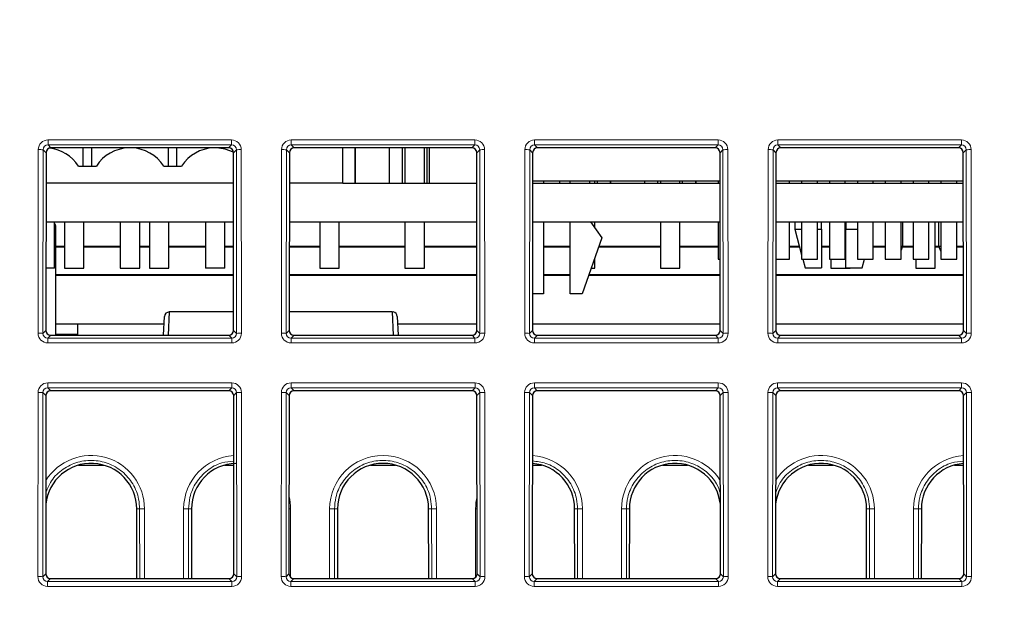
# Paper-space layout 'Blatt3' of a CAD drawing. Header units: millimetres. Extents: x 5 to 418, y 2 to 292.
# Tile 21 of 43: x 183 to 210, y 210 to 226. Entities that reach past the tile are written whole.
import ezdxf

# ---------------------------------------------------------------- set-up
doc = ezdxf.new("R2010")
doc.units = ezdxf.units.MM
doc.layers.add('SLD-0', color=7, linetype='Continuous')
doc.styles.add('SLDTEXTSTYLE1', font='TXT', dxfattribs={"width": 0.605})
doc.dimstyles.new('SLDDIMSTYLE6', dxfattribs={"dimtxt": 3.5, "dimasz": 3.302, "dimexe": 0, "dimexo": 0.0625, "dimgap": 0.875, "dimtad": 1, "dimlfac": 1.5, "dimrnd": 1e-09, "dimzin": 12, "dimdsep": 46, "dimtxsty": 'SLDTEXTSTYLE1', "dimsah": 1, "dimcen": 0.09, "dimadec": 0, "dimazin": 3, "dimtfac": 1, "dimtofl": 0, "dimtmove": 0, "dimatfit": 3, "dimfxl": 1, "dimfrac": 2, "dimtolj": 1, "dimtzin": 12, "dimarcsym": 0})

# ---------------------------------------------------------------- blocks, each defined once
blk = doc.blocks.new('_D_13')
at = {"layer": 'SLD-0', "color": 7}
for p, q in [((137.961, 136.665), (137.961, 269.457)), ((327.961, 136.665), (327.961, 269.457)), ((137.961, 268.457), (327.961, 268.457))]:
    blk.add_line(p, q, dxfattribs=at)
for points in [[(137.961, 268.457), (141.263, 267.949), (141.263, 268.965)], [(327.961, 268.457), (324.659, 268.965), (324.659, 267.949)]]:
    blk.add_solid(points, dxfattribs=at)
at = {"layer": 'SLD-0', "color": 7, "insert": (228.95, 272.969), "char_height": 3.5, "attachment_point": 1, "style": 'SLDTEXTSTYLE1'}
blk.add_mtext('285', dxfattribs=at)
blk = doc.blocks.new('_D_19')
at = {"layer": 'SLD-0', "color": 7}
for p, q in [((192.616, 253.931), (109.718, 253.931)), ((110.718, 133.998), (110.718, 253.931)), ((138.335, 133.998), (109.718, 133.998))]:
    blk.add_line(p, q, dxfattribs=at)
for points in [[(110.718, 253.931), (110.21, 250.629), (111.226, 250.629)], [(110.718, 133.998), (111.226, 137.3), (110.21, 137.3)]]:
    blk.add_solid(points, dxfattribs=at)
at = {"layer": 'SLD-0', "color": 7, "insert": (106.206, 187.949), "char_height": 3.5, "attachment_point": 1, "rotation": 90, "style": 'SLDTEXTSTYLE1'}
blk.add_mtext('179,9', dxfattribs=at)

psp = doc.layouts.new('Blatt3')

# ---------------------------------------------------------------- linework, layer by layer
at = {"color": 7, "linetype": 'Continuous', "lineweight": 18}
for p, q in [((183.7796, 222.7798), (188.8083, 222.7798)), ((183.7796, 222.7798), (183.7796, 222.6443)), ((188.8083, 222.6443), (183.7796, 222.6443)), ((183.7796, 222.6443), (183.8601, 222.5638)), ((188.7277, 222.5638), (188.8083, 222.6443)), ((188.8083, 222.7798), (188.8083, 222.6443)), ((190.4462, 222.7798), (195.4749, 222.7798)), ((190.4462, 222.7798), (190.4462, 222.6443)), ((195.4749, 222.6443), (190.4462, 222.6443)), ((190.4462, 222.6443), (190.5267, 222.5638)), ((195.3944, 222.5638), (195.4749, 222.6443)), ((195.4749, 222.7798), (195.4749, 222.6443)), ((197.1129, 222.7798), (202.1416, 222.7798)), ((197.1129, 222.7798), (197.1129, 222.6443)), ((202.1416, 222.6443), (197.1129, 222.6443)), ((197.1129, 222.6443), (197.1934, 222.5638)), ((202.0611, 222.5638), (202.1416, 222.6443)), ((202.1416, 222.7798), (202.1416, 222.6443)), ((203.7796, 222.7798), (208.8083, 222.7798)), ((203.7796, 222.7798), (203.7796, 222.6443)), ((208.8083, 222.6443), (203.7796, 222.6443)), ((203.7796, 222.6443), (203.8601, 222.5638)), ((208.7277, 222.5638), (208.8083, 222.6443)), ((208.8083, 222.7798), (208.8083, 222.6443)), ((183.5083, 217.4799), (183.513, 222.5138)), ((183.6462, 222.5114), (183.6415, 217.4775)), ((183.7268, 222.4308), (183.6462, 222.5114)), ((188.9417, 222.5114), (188.861, 222.4308)), ((188.9463, 217.4775), (188.9417, 222.5114)), ((189.0748, 222.5138), (189.0795, 217.4799)), ((190.175, 217.4799), (190.1797, 222.5138)), ((190.3128, 222.5114), (190.3081, 217.4775)), ((190.3935, 222.4308), (190.3128, 222.5114)), ((195.6083, 222.5114), (195.5277, 222.4308)), ((195.613, 217.4775), (195.6083, 222.5114)), ((195.7415, 222.5138), (195.7462, 217.4799)), ((196.8416, 217.4799), (196.8463, 222.5138)), ((196.9795, 222.5114), (196.9748, 217.4775)), ((197.0601, 222.4308), (196.9795, 222.5114)), ((202.275, 222.5114), (202.1943, 222.4308)), ((202.2797, 217.4775), (202.275, 222.5114)), ((202.4081, 222.5138), (202.4128, 217.4799)), ((203.5083, 217.4799), (203.513, 222.5138)), ((203.6462, 222.5114), (203.6415, 217.4775)), ((203.7268, 222.4308), (203.6462, 222.5114)), ((208.9417, 222.5114), (208.861, 222.4308)), ((208.9463, 217.4775), (208.9417, 222.5114)), ((209.0748, 222.5138), (209.0795, 217.4799)), ((183.9606, 220.3979), (183.9972, 220.3979)), ((183.6415, 217.4775), (183.7223, 217.5583)), ((188.8655, 217.5583), (188.9463, 217.4775)), ((190.3081, 217.4775), (190.3889, 217.5583)), ((195.5322, 217.5583), (195.613, 217.4775)), ((196.9748, 217.4775), (197.0556, 217.5583)), ((202.1989, 217.5583), (202.2797, 217.4775)), ((203.6415, 217.4775), (203.7223, 217.5583)), ((208.8655, 217.5583), (208.9463, 217.4775)), ((183.8553, 217.425), (183.7744, 217.3441)), ((183.7744, 217.3441), (183.7744, 217.2133)), ((183.7744, 217.3441), (188.8134, 217.3441)), ((188.8134, 217.2133), (183.7744, 217.2133)), ((183.9972, 217.4529), (184.5944, 217.4529)), ((188.8134, 217.3441), (188.7325, 217.425)), ((188.8134, 217.3441), (188.8134, 217.2133)), ((190.522, 217.425), (190.441, 217.3441)), ((190.441, 217.3441), (190.441, 217.2133)), ((190.441, 217.3441), (195.4801, 217.3441)), ((195.4801, 217.2133), (190.441, 217.2133)), ((195.4801, 217.3441), (195.3992, 217.425)), ((195.4801, 217.3441), (195.4801, 217.2133)), ((197.1886, 217.425), (197.1077, 217.3441)), ((197.1077, 217.3441), (197.1077, 217.2133)), ((197.1077, 217.3441), (202.1468, 217.3441)), ((202.1468, 217.2133), (197.1077, 217.2133)), ((202.1468, 217.3441), (202.0659, 217.425)), ((202.1468, 217.3441), (202.1468, 217.2133)), ((203.8553, 217.425), (203.7744, 217.3441)), ((203.7744, 217.3441), (203.7744, 217.2133)), ((203.7744, 217.3441), (208.8134, 217.3441)), ((208.8134, 217.2133), (203.7744, 217.2133)), ((208.8134, 217.3441), (208.7325, 217.425)), ((208.8134, 217.3441), (208.8134, 217.2133)), ((183.7733, 216.1204), (188.8145, 216.1204)), ((183.7733, 215.9849), (183.7733, 216.1204)), ((188.8145, 215.9849), (188.8145, 216.1204)), ((190.44, 216.1204), (195.4811, 216.1204)), ((190.44, 215.9849), (190.44, 216.1204)), ((195.4811, 215.9849), (195.4811, 216.1204)), ((197.1067, 216.1204), (202.1478, 216.1204)), ((197.1067, 215.9849), (197.1067, 216.1204)), ((202.1478, 215.9849), (202.1478, 216.1204)), ((203.7733, 216.1204), (208.8145, 216.1204)), ((203.7733, 215.9849), (203.7733, 216.1204)), ((208.8145, 215.9849), (208.8145, 216.1204)), ((183.5021, 210.8081), (183.5068, 215.8544)), ((183.6399, 215.852), (183.6352, 210.8057)), ((183.7206, 215.7714), (183.6399, 215.852)), ((188.8145, 215.9849), (183.7733, 215.9849)), ((183.7733, 215.9849), (183.8539, 215.9044)), ((188.7339, 215.9044), (188.8145, 215.9849)), ((188.9479, 215.852), (188.8672, 215.7714)), ((188.9526, 210.8057), (188.9479, 215.852)), ((189.081, 215.8544), (189.0857, 210.8081)), ((190.1688, 210.8081), (190.1735, 215.8544)), ((190.3066, 215.852), (190.3019, 210.8057)), ((190.3873, 215.7714), (190.3066, 215.852)), ((195.4811, 215.9849), (190.44, 215.9849)), ((190.44, 215.9849), (190.5205, 215.9044)), ((195.4006, 215.9044), (195.4811, 215.9849)), ((195.6145, 215.852), (195.5339, 215.7714)), ((195.6192, 210.8057), (195.6145, 215.852)), ((195.7477, 215.8544), (195.7524, 210.8081)), ((196.8354, 210.8081), (196.8401, 215.8544)), ((196.9733, 215.852), (196.9686, 210.8057)), ((197.0539, 215.7714), (196.9733, 215.852)), ((202.1478, 215.9849), (197.1067, 215.9849)), ((197.1067, 215.9849), (197.1872, 215.9044)), ((202.0673, 215.9044), (202.1478, 215.9849)), ((202.2812, 215.852), (202.2006, 215.7714)), ((202.2859, 210.8057), (202.2812, 215.852)), ((202.4143, 215.8544), (202.4191, 210.8081)), ((203.5021, 210.8081), (203.5068, 215.8544)), ((203.6399, 215.852), (203.6352, 210.8057)), ((203.7206, 215.7714), (203.6399, 215.852)), ((208.8145, 215.9849), (203.7733, 215.9849)), ((203.7733, 215.9849), (203.8539, 215.9044)), ((208.7339, 215.9044), (208.8145, 215.9849)), ((208.9479, 215.852), (208.8672, 215.7714)), ((208.9526, 210.8057), (208.9479, 215.852)), ((209.081, 215.8544), (209.0857, 210.8081)), ((186.2103, 212.6645), (186.2911, 212.6645)), ((186.2928, 210.7532), (186.2911, 212.6645)), ((186.4242, 212.6669), (186.426, 210.7532)), ((187.4952, 210.7532), (187.4969, 212.6669)), ((187.6301, 212.6645), (187.6283, 210.7532)), ((187.7108, 212.6645), (187.6301, 212.6645)), ((190.4242, 212.6669), (190.4259, 210.7881)), ((191.4952, 210.7532), (191.4969, 212.6669)), ((191.6301, 212.6645), (191.6283, 210.7532)), ((191.7108, 212.6645), (191.6301, 212.6645)), ((194.2103, 212.6645), (194.2911, 212.6645)), ((194.2928, 210.7532), (194.2911, 212.6645)), ((194.4242, 212.6669), (194.426, 210.7532)), ((195.4952, 210.7881), (195.4969, 212.6669)), ((198.2103, 212.6645), (198.2911, 212.6645)), ((198.2928, 210.7532), (198.2911, 212.6645)), ((198.4242, 212.6669), (198.426, 210.7532)), ((199.4952, 210.7532), (199.4969, 212.6669)), ((199.6301, 212.6645), (199.6283, 210.7532)), ((199.7108, 212.6645), (199.6301, 212.6645)), ((206.2103, 212.6645), (206.2911, 212.6645)), ((206.2928, 210.7532), (206.2911, 212.6645)), ((206.4242, 212.6669), (206.426, 210.7532)), ((207.4952, 210.7532), (207.4969, 212.6669)), ((207.6301, 212.6645), (207.6283, 210.7532)), ((207.7108, 212.6645), (207.6301, 212.6645)), ((183.6352, 210.8057), (183.716, 210.8865)), ((183.8491, 210.7532), (183.7681, 210.6723)), ((188.8197, 210.6723), (188.7387, 210.7532)), ((188.8718, 210.8865), (188.9526, 210.8057)), ((190.3019, 210.8057), (190.3827, 210.8865)), ((190.5157, 210.7532), (190.4348, 210.6723)), ((195.4863, 210.6723), (195.4054, 210.7532)), ((195.5384, 210.8865), (195.6192, 210.8057)), ((196.9686, 210.8057), (197.0494, 210.8865)), ((197.1824, 210.7532), (197.1015, 210.6723)), ((202.153, 210.6723), (202.0721, 210.7532)), ((202.2051, 210.8865), (202.2859, 210.8057)), ((203.6352, 210.8057), (203.716, 210.8865)), ((203.8491, 210.7532), (203.7681, 210.6723)), ((208.8197, 210.6723), (208.7387, 210.7532)), ((208.8718, 210.8865), (208.9526, 210.8057)), ((183.7681, 210.5415), (183.7681, 210.6723)), ((183.7681, 210.6723), (188.8197, 210.6723)), ((188.8197, 210.5415), (183.7681, 210.5415)), ((188.8197, 210.5415), (188.8197, 210.6723)), ((190.4348, 210.5415), (190.4348, 210.6723)), ((190.4348, 210.6723), (195.4863, 210.6723)), ((195.4863, 210.5415), (190.4348, 210.5415)), ((195.4863, 210.5415), (195.4863, 210.6723)), ((197.1015, 210.5415), (197.1015, 210.6723)), ((197.1015, 210.6723), (202.153, 210.6723)), ((202.153, 210.5415), (197.1015, 210.5415)), ((202.153, 210.5415), (202.153, 210.6723)), ((203.7681, 210.5415), (203.7681, 210.6723)), ((203.7681, 210.6723), (208.8197, 210.6723)), ((208.8197, 210.5415), (203.7681, 210.5415)), ((208.8197, 210.5415), (208.8197, 210.6723))]:
    psp.add_line(p, q, dxfattribs=at)
at = {"color": 7, "linetype": 'Continuous', "lineweight": 25}
for p, q in [((183.7268, 222.4308), (183.7223, 217.5583)), ((188.7277, 222.5638), (183.8601, 222.5638)), ((184.7439, 222.0645), (184.7439, 222.5638)), ((184.9772, 222.0645), (184.9772, 222.5638)), ((187.0772, 222.0645), (187.0772, 222.5638)), ((187.3106, 222.0645), (187.3106, 222.5638)), ((188.8655, 217.5583), (188.861, 222.4308)), ((190.3935, 222.4308), (190.3889, 217.5583)), ((195.3944, 222.5638), (190.5267, 222.5638)), ((191.8606, 221.5979), (191.8606, 222.5638)), ((192.1939, 222.5638), (192.1939, 221.5979)), ((192.1939, 221.5979), (192.1939, 222.5638)), ((193.1272, 222.5638), (193.1272, 221.5979)), ((193.4939, 221.5979), (193.4939, 222.5638)), ((193.5606, 222.5638), (193.5606, 221.5979)), ((194.0939, 221.5979), (194.0939, 222.5638)), ((194.1606, 222.5638), (194.1606, 221.5979)), ((194.2272, 222.5638), (194.2272, 221.5979)), ((195.5322, 217.5583), (195.5277, 222.4308)), ((197.0601, 222.4308), (197.0556, 217.5583)), ((202.0611, 222.5638), (197.1934, 222.5638)), ((202.1989, 217.5583), (202.1943, 222.4308)), ((203.7268, 222.4308), (203.7223, 217.5583)), ((208.7277, 222.5638), (203.8601, 222.5638)), ((208.8655, 217.5583), (208.861, 222.4308)), ((184.6159, 222.0645), (185.1053, 222.0645)), ((186.9492, 222.0645), (187.4386, 222.0645)), ((188.8618, 221.5979), (183.726, 221.5979)), ((191.8606, 221.5979), (190.3927, 221.5979)), ((191.8606, 221.5979), (195.5284, 221.5979)), ((202.1951, 221.6455), (197.0594, 221.6455)), ((197.0594, 221.5979), (202.1951, 221.5979)), ((197.3541, 221.6455), (197.3541, 221.5979)), ((197.7939, 221.6455), (197.7939, 221.5979)), ((198.0874, 221.5979), (198.0874, 221.6455)), ((198.6208, 221.6455), (198.6208, 221.5979)), ((198.7606, 221.5979), (198.7606, 221.6455)), ((198.8272, 221.6455), (198.8272, 221.5979)), ((199.1939, 221.6455), (199.1939, 221.5979)), ((199.1939, 221.5979), (199.1939, 221.6455)), ((200.1272, 221.6455), (200.1272, 221.5979)), ((200.4939, 221.5979), (200.4939, 221.6455)), ((200.5606, 221.6455), (200.5606, 221.5979)), ((201.0939, 221.5979), (201.0939, 221.6455)), ((201.1606, 221.6455), (201.1606, 221.5979)), ((201.5272, 221.6455), (201.5272, 221.5979)), ((201.5272, 221.5979), (201.5272, 221.6455)), ((202.1408, 221.6455), (202.1408, 221.5979)), ((203.726, 221.5979), (208.8618, 221.5979)), ((208.8617, 221.6455), (203.7261, 221.6455)), ((204.1008, 221.5979), (204.1008, 221.6455)), ((204.4308, 221.6455), (204.4308, 221.5979)), ((204.8641, 221.5979), (204.8641, 221.6455)), ((205.1941, 221.6455), (205.1941, 221.5979)), ((205.6274, 221.5979), (205.6274, 221.6455)), ((205.9574, 221.6455), (205.9574, 221.5979)), ((206.3908, 221.5979), (206.3908, 221.6455)), ((206.7208, 221.6455), (206.7208, 221.5979)), ((207.1541, 221.5979), (207.1541, 221.6455)), ((207.4841, 221.6455), (207.4841, 221.5979)), ((207.9174, 221.5979), (207.9174, 221.6455)), ((208.2474, 221.6455), (208.2474, 221.5979)), ((208.6808, 221.5979), (208.6808, 221.6455)), ((183.725, 220.5312), (188.8628, 220.5312)), ((183.9606, 219.2645), (183.9606, 220.5312)), ((184.2272, 220.5312), (184.2272, 219.2645)), ((184.7606, 219.2645), (184.7606, 220.5312)), ((185.7606, 220.5312), (185.7606, 219.2645)), ((186.2939, 219.2645), (186.2939, 220.5312)), ((186.5606, 220.5312), (186.5606, 219.2645)), ((187.0939, 219.2645), (187.0939, 220.5312)), ((188.0939, 220.5312), (188.0939, 219.2645)), ((188.6272, 219.2645), (188.6272, 220.5312)), ((190.3917, 220.5312), (195.5294, 220.5312)), ((191.2272, 220.5312), (191.2272, 219.2645)), ((191.7606, 219.2645), (191.7606, 220.5312)), ((193.5606, 220.5312), (193.5606, 219.2645)), ((194.0939, 219.2645), (194.0939, 220.5312)), ((197.0584, 220.5312), (202.1961, 220.5312)), ((197.3541, 220.5312), (197.3541, 218.5622)), ((198.0874, 218.5622), (198.0874, 220.5312)), ((198.6429, 220.5312), (198.9541, 220.0955)), ((198.7606, 220.3665), (198.7606, 220.5312)), ((200.5606, 220.5312), (200.5606, 219.2645)), ((201.0939, 219.2645), (201.0939, 220.5312)), ((202.1408, 220.5312), (202.1408, 219.5122)), ((203.725, 220.5312), (208.8628, 220.5312)), ((204.1008, 219.5122), (204.1008, 220.5312)), ((204.2408, 220.5312), (204.2408, 220.3312)), ((204.4308, 220.5312), (204.4308, 219.5122)), ((204.8641, 219.5122), (204.8641, 220.5312)), ((204.9742, 220.3312), (204.9742, 220.5312)), ((205.1941, 220.5312), (205.1941, 219.5122)), ((205.6274, 219.5122), (205.6274, 220.5312)), ((205.6408, 220.5312), (205.6408, 220.3312)), ((205.9574, 220.5312), (205.9574, 219.5122)), ((206.3908, 219.5122), (206.3908, 220.5312)), ((206.7208, 220.5312), (206.7208, 219.5122)), ((207.1541, 219.5122), (207.1541, 220.5312)), ((207.1939, 220.5312), (207.1939, 219.8645)), ((207.4841, 220.5312), (207.4841, 219.5122)), ((207.9174, 219.5122), (207.9174, 220.5312)), ((208.0939, 219.2645), (208.0939, 220.5312)), ((208.1939, 219.8645), (208.1939, 220.5312)), ((208.2474, 220.5312), (208.2474, 219.5122)), ((208.6808, 219.5122), (208.6808, 220.5312)), ((183.9972, 217.425), (183.9972, 220.3979)), ((204.2408, 220.3312), (204.4308, 219.6283)), ((204.2408, 220.3312), (204.4308, 220.3312)), ((204.8641, 220.3312), (204.9742, 220.3312)), ((204.9742, 220.3312), (204.9742, 219.2712)), ((205.6408, 220.3312), (205.9574, 220.3312)), ((205.6408, 219.2712), (205.6408, 220.3312)), ((198.9541, 220.0955), (198.4208, 218.5622)), ((183.9972, 219.8645), (184.2272, 219.8645)), ((183.9972, 219.8482), (184.2272, 219.8482)), ((184.7606, 219.8645), (185.7606, 219.8645)), ((184.7606, 219.8482), (185.7606, 219.8482)), ((186.2939, 219.8645), (186.5606, 219.8645)), ((186.2939, 219.8482), (186.5606, 219.8482)), ((187.0939, 219.8645), (188.0939, 219.8645)), ((187.0939, 219.8482), (188.0939, 219.8482)), ((188.6272, 219.8645), (188.8634, 219.8645)), ((188.6272, 219.8482), (188.8634, 219.8482)), ((190.3911, 219.8645), (191.2272, 219.8645)), ((190.3911, 219.8482), (191.2272, 219.8482)), ((191.7606, 219.8645), (193.5606, 219.8645)), ((191.7606, 219.8482), (193.5606, 219.8482)), ((194.0939, 219.8645), (195.5301, 219.8645)), ((194.0939, 219.8482), (195.5301, 219.8482)), ((197.3541, 219.8645), (198.0874, 219.8645)), ((197.3541, 219.8482), (198.0874, 219.8482)), ((198.8681, 219.8482), (200.5606, 219.8482)), ((198.8738, 219.8645), (200.5606, 219.8645)), ((201.0939, 219.8645), (202.1408, 219.8645)), ((201.0939, 219.8482), (202.1408, 219.8482)), ((204.1008, 219.8645), (204.3669, 219.8645)), ((204.1008, 219.8482), (204.3713, 219.8482)), ((204.9742, 219.8645), (205.1941, 219.8645)), ((204.9742, 219.8482), (205.1941, 219.8482)), ((205.6274, 219.8645), (205.6408, 219.8645)), ((205.6408, 219.7312), (205.6274, 219.7312)), ((206.3908, 219.8645), (206.7208, 219.8645)), ((206.3908, 219.8482), (206.7208, 219.8482)), ((207.1541, 219.8645), (207.1939, 219.8645)), ((207.1939, 219.8645), (207.1541, 219.7584)), ((207.1878, 219.8482), (207.4841, 219.8482)), ((207.1939, 219.8645), (207.4841, 219.8645)), ((208.0939, 219.8645), (208.1939, 219.8645)), ((208.0939, 219.8482), (208.2, 219.8482)), ((208.1939, 219.8645), (208.2474, 219.8645)), ((208.2439, 219.7312), (208.1939, 219.8645)), ((208.2474, 219.7312), (208.2439, 219.7312)), ((208.6808, 219.8645), (208.8634, 219.8645)), ((208.6808, 219.8482), (208.8634, 219.8482)), ((198.7606, 219.2645), (198.7606, 219.5391)), ((202.1408, 219.5122), (202.1971, 219.5122)), ((203.7241, 219.5122), (204.1008, 219.5122)), ((204.4308, 219.5122), (204.8641, 219.5122)), ((204.4621, 219.5122), (204.5272, 219.2712)), ((205.1941, 219.5122), (205.6274, 219.5122)), ((205.2272, 219.5122), (205.2272, 219.2645)), ((205.9574, 219.5122), (206.3908, 219.5122)), ((206.0878, 219.2712), (206.1529, 219.5122)), ((206.7208, 219.5122), (207.1541, 219.5122)), ((207.4841, 219.5122), (207.9174, 219.5122)), ((207.5606, 219.5122), (207.5606, 219.2645)), ((208.2474, 219.5122), (208.6808, 219.5122)), ((183.9606, 219.2645), (183.7239, 219.2645)), ((188.8641, 219.0808), (183.9972, 219.0808)), ((184.2272, 219.2645), (184.7606, 219.2645)), ((185.7606, 219.2645), (186.2939, 219.2645)), ((186.5606, 219.2645), (187.0939, 219.2645)), ((188.6272, 219.2645), (188.0939, 219.2645)), ((195.5308, 219.0808), (190.3903, 219.0808)), ((191.2272, 219.2645), (191.7606, 219.2645)), ((193.5606, 219.2645), (194.0939, 219.2645)), ((198.0874, 219.0808), (197.3541, 219.0808)), ((202.1975, 219.0808), (198.6012, 219.0808)), ((198.6651, 219.2645), (198.7606, 219.2645)), ((200.5606, 219.2645), (201.0939, 219.2645)), ((208.8641, 219.0808), (203.7237, 219.0808)), ((204.5272, 219.2712), (204.9742, 219.2712)), ((205.2272, 219.2645), (205.7606, 219.2645)), ((205.6408, 219.2712), (206.0878, 219.2712)), ((205.7606, 219.2645), (205.7606, 219.2712)), ((207.5606, 219.2645), (208.0939, 219.2645)), ((188.8641, 219.0645), (183.9972, 219.0645)), ((195.5308, 219.0645), (190.3903, 219.0645)), ((198.0874, 219.0645), (197.3541, 219.0645)), ((202.1975, 219.0645), (198.5955, 219.0645)), ((208.8641, 219.0645), (203.7237, 219.0645)), ((197.3541, 218.5622), (197.0565, 218.5622)), ((198.4208, 218.5622), (198.0874, 218.5622)), ((187.104, 218.0645), (187.0714, 217.425)), ((188.8651, 218.0645), (187.104, 218.0645)), ((193.2171, 218.0645), (190.3894, 218.0645)), ((193.2498, 217.425), (193.2171, 218.0645)), ((186.96, 217.7312), (183.9972, 217.7312)), ((184.5944, 217.425), (184.5944, 217.7312)), ((186.944, 217.425), (186.9709, 217.9382)), ((193.3503, 217.9382), (193.3772, 217.425)), ((195.5321, 217.7312), (193.3611, 217.7312)), ((202.1987, 217.7312), (197.0558, 217.7312)), ((208.8654, 217.7312), (203.7224, 217.7312)), ((183.8553, 217.425), (188.7325, 217.425)), ((190.522, 217.425), (195.3992, 217.425)), ((197.1886, 217.425), (202.0659, 217.425)), ((203.8553, 217.425), (208.7325, 217.425)), ((188.7339, 215.9044), (183.8539, 215.9044)), ((195.4006, 215.9044), (190.5205, 215.9044)), ((202.0673, 215.9044), (197.1872, 215.9044)), ((208.7339, 215.9044), (203.8539, 215.9044)), ((183.7206, 215.7714), (183.716, 210.8865)), ((188.8718, 210.8865), (188.8672, 215.7714)), ((190.3873, 215.7714), (190.3827, 210.8865)), ((195.5384, 210.8865), (195.5339, 215.7714)), ((197.0539, 215.7714), (197.0494, 210.8865)), ((202.2051, 210.8865), (202.2006, 215.7714)), ((203.7206, 215.7714), (203.716, 210.8865)), ((208.8718, 210.8865), (208.8672, 215.7714)), ((184.6154, 213.8645), (185.3058, 213.8645)), ((188.6154, 213.8645), (188.869, 213.8645)), ((192.6154, 213.8645), (193.3058, 213.8645)), ((197.0521, 213.8645), (197.3058, 213.8645)), ((200.6154, 213.8645), (201.3058, 213.8645)), ((204.6154, 213.8645), (205.3058, 213.8645)), ((208.6154, 213.8645), (208.869, 213.8645)), ((186.2121, 210.7532), (186.2103, 212.6645)), ((187.7108, 212.6645), (187.7091, 210.7532)), ((191.7108, 212.6645), (191.7091, 210.7532)), ((194.2121, 210.7532), (194.2103, 212.6645)), ((198.2121, 210.7532), (198.2103, 212.6645)), ((199.7108, 212.6645), (199.7091, 210.7532)), ((206.2121, 210.7532), (206.2103, 212.6645)), ((207.7108, 212.6645), (207.7091, 210.7532)), ((183.8491, 210.7532), (188.7387, 210.7532)), ((190.5157, 210.7532), (195.4054, 210.7532)), ((197.1824, 210.7532), (202.0721, 210.7532)), ((203.8491, 210.7532), (208.7387, 210.7532))]:
    psp.add_line(p, q, dxfattribs=at)
at = {"color": 7, "linetype": 'Continuous', "lineweight": 25, "flags": 128}
psp.add_lwpolyline([(188.8603, 222.4445), (188.6311, 222.5308), (188.4012, 222.5638)], dxfattribs=at)
at = {"color": 7, "linetype": 'Continuous', "lineweight": 18, "flags": 128}
for points in [[(190.4242, 212.6669), (190.3991, 212.6668), (190.3844, 212.6667)], [(195.5368, 212.6667), (195.5221, 212.6668), (195.4969, 212.6669)]]:
    psp.add_lwpolyline(points, dxfattribs=at)
at = {"color": 7, "linetype": 'Continuous', "lineweight": 18}
for centre, radius, start, end in [((183.542, 220.406), 2.108, 87.1686, 90.78892), ((189.0458, 220.406), 2.108, 89.21108, 92.8314), ((190.2087, 220.406), 2.108, 87.1686, 90.78892), ((195.7124, 220.406), 2.108, 89.21108, 92.8314), ((196.8754, 220.406), 2.108, 87.1686, 90.78892), ((202.3791, 220.406), 2.108, 89.21108, 92.8314), ((203.542, 220.406), 2.108, 87.1686, 90.78892), ((209.0458, 220.406), 2.108, 89.21108, 92.8314), ((183.5373, 215.3721), 2.108, 87.1686, 90.78892), ((189.0505, 215.3721), 2.108, 89.21108, 92.8314), ((190.204, 215.3721), 2.108, 87.1686, 90.78892), ((195.7171, 215.3721), 2.108, 89.21108, 92.8314), ((196.8707, 215.3721), 2.108, 87.1686, 90.78892), ((202.3838, 215.3721), 2.108, 89.21108, 92.8314), ((203.5373, 215.3721), 2.108, 87.1686, 90.78892), ((209.0505, 215.3721), 2.108, 89.21108, 92.8314), ((183.5358, 213.7466), 2.108, 87.1686, 90.78892), ((189.052, 213.7466), 2.108, 89.21108, 92.8314), ((190.2025, 213.7466), 2.108, 87.1686, 90.78892), ((195.7187, 213.7466), 2.108, 89.21108, 92.8314), ((196.8692, 213.7466), 2.108, 87.1686, 90.78892), ((202.3853, 213.7466), 2.108, 89.21108, 92.8314), ((203.5358, 213.7466), 2.108, 87.1686, 90.78892), ((209.052, 213.7466), 2.108, 89.21108, 92.8314), ((184.9606, 212.6655), 1.4636, 0.05241, 148.06759), ((188.9606, 212.6655), 1.4636, 93.59677, 179.94759), ((192.9606, 212.6655), 1.4636, 0.05241, 179.94759), ((196.9606, 212.6655), 1.4636, 0.05241, 86.40323), ((200.9606, 212.6655), 1.4636, 31.93241, 179.94759), ((204.9606, 212.6655), 1.4636, 0.05241, 148.06759), ((208.9606, 212.6655), 1.4636, 93.59677, 179.94759), ((188.9606, 212.6655), 1.4636, 0.05241, 13.34756), ((196.9606, 212.6655), 1.4636, 166.65244, 179.94759), ((186.3952, 210.517), 2.15, 89.22651, 92.77593), ((187.526, 210.517), 2.15, 87.22407, 90.77349), ((191.526, 210.517), 2.15, 87.22407, 90.77349), ((194.3952, 210.517), 2.15, 89.22651, 92.77593), ((198.3952, 210.517), 2.15, 89.22651, 92.77593), ((199.526, 210.517), 2.15, 87.22407, 90.77349), ((206.3952, 210.517), 2.15, 89.22651, 92.77593), ((207.526, 210.517), 2.15, 87.22407, 90.77349), ((183.5311, 208.7003), 2.108, 87.1686, 90.78892), ((189.0567, 208.7003), 2.108, 89.21108, 92.8314), ((190.1978, 208.7003), 2.108, 87.1686, 90.78892), ((195.7234, 208.7003), 2.108, 89.21108, 92.8314), ((196.8644, 208.7003), 2.108, 87.1686, 90.78892), ((202.39, 208.7003), 2.108, 89.21108, 92.8314), ((203.5311, 208.7003), 2.108, 87.1686, 90.78892), ((209.0567, 208.7003), 2.108, 89.21108, 92.8314)]:
    psp.add_arc(centre, radius, start, end, dxfattribs=at)
at = {"color": 7, "linetype": 'Continuous', "lineweight": 25}
for centre, radius, start, end in [((183.6939, 221.4645), 1.1, 33.05571, 83.45932), ((186.0272, 221.4645), 1.1, 92.11803, 146.94429), ((186.0272, 221.4645), 1.1, 33.05571, 87.88197), ((188.3606, 221.4645), 1.1, 92.11803, 146.94429), ((183.8639, 220.3979), 0.1333, 0, 43.5302), ((187.104, 217.9312), 0.1333, 91.72607, 177), ((193.2171, 217.9312), 0.1333, 3, 81.57922), ((184.9606, 212.6634), 1.2498, 0.05241, 173.92683), ((188.9606, 212.6634), 1.2498, 91.52835, 179.94759), ((192.9606, 212.6634), 1.2498, 0.05241, 179.94759), ((196.9606, 212.6634), 1.2498, 0.05241, 85.79597), ((200.9606, 212.6634), 1.2498, 6.07317, 179.94759), ((204.9606, 212.6634), 1.2498, 0.05241, 173.92683), ((208.9606, 212.6634), 1.2498, 94.20403, 179.94759)]:
    psp.add_arc(centre, radius, start, end, dxfattribs=at)
at = {"color": 7, "linetype": 'Continuous', "lineweight": 18}
for centre, major_axis, ratio, start_param, end_param in [((183.78, 222.5131), (0.2281, -0.1391), 0.9979697, 2.1193103, 3.6873675), ((183.78, 222.5107), (0.1074, -0.0805), 0.9934233, 2.2143373, 3.7823946), ((188.8078, 222.5131), (0.2281, 0.1391), 0.9979697, 5.7374104, 7.3054677), ((188.8078, 222.5107), (0.1074, 0.0805), 0.9934233, 5.6423834, 7.2104406), ((190.4467, 222.5131), (0.2281, -0.1391), 0.9979697, 2.1193103, 3.6873675), ((190.4467, 222.5107), (0.1074, -0.0805), 0.9934233, 2.2143373, 3.7823946), ((195.4744, 222.5131), (0.2281, 0.1391), 0.9979697, 5.7374104, 7.3054677), ((195.4744, 222.5107), (0.1074, 0.0805), 0.9934233, 5.6423834, 7.2104406), ((197.1134, 222.5131), (0.2281, -0.1391), 0.9979697, 2.1193103, 3.6873675), ((197.1134, 222.5107), (0.1074, -0.0805), 0.9934233, 2.2143373, 3.7823946), ((202.1411, 222.5131), (0.2281, 0.1391), 0.9979697, 5.7374104, 7.3054677), ((202.1411, 222.5107), (0.1074, 0.0805), 0.9934233, 5.6423834, 7.2104406), ((203.78, 222.5131), (0.2281, -0.1391), 0.9979697, 2.1193103, 3.6873675), ((203.78, 222.5107), (0.1074, -0.0805), 0.9934233, 2.2143373, 3.7823946), ((208.8078, 222.5131), (0.2281, 0.1391), 0.9979697, 5.7374104, 7.3054677), ((208.8078, 222.5107), (0.1074, 0.0805), 0.9934233, 5.6423834, 7.2104406), ((183.7753, 217.4806), (0.1644, 0.2112), 0.9962181, 2.2330373, 3.8010946), ((183.7753, 217.4783), (0.0862, 0.1035), 0.9898381, 2.2656086, 3.8336659), ((188.8125, 217.4806), (-0.1644, 0.2112), 0.9962181, 2.4820908, 4.050148), ((188.8125, 217.4783), (-0.0862, 0.1035), 0.9898381, 2.4495195, 4.0175767), ((190.442, 217.4806), (0.1644, 0.2112), 0.9962181, 2.2330373, 3.8010946), ((190.442, 217.4783), (0.0862, 0.1035), 0.9898381, 2.2656086, 3.8336659), ((195.4791, 217.4806), (-0.1644, 0.2112), 0.9962181, 2.4820908, 4.050148), ((195.4791, 217.4783), (-0.0862, 0.1035), 0.9898381, 2.4495195, 4.0175767), ((197.1087, 217.4806), (0.1644, 0.2112), 0.9962181, 2.2330373, 3.8010946), ((197.1087, 217.4783), (0.0862, 0.1035), 0.9898381, 2.2656086, 3.8336659), ((202.1458, 217.4806), (-0.1644, 0.2112), 0.9962181, 2.4820908, 4.050148), ((202.1458, 217.4783), (-0.0862, 0.1035), 0.9898381, 2.4495195, 4.0175767), ((203.7753, 217.4806), (0.1644, 0.2112), 0.9962181, 2.2330373, 3.8010946), ((203.7753, 217.4783), (0.0862, 0.1035), 0.9898381, 2.2656086, 3.8336659), ((208.8125, 217.4806), (-0.1644, 0.2112), 0.9962181, 2.4820908, 4.050148), ((208.8125, 217.4783), (-0.0862, 0.1035), 0.9898381, 2.4495195, 4.0175767), ((183.7738, 215.8537), (0.2281, -0.1391), 0.9979697, 2.1193103, 3.6873675), ((188.814, 215.8537), (0.2281, 0.1391), 0.9979697, 5.7374104, 7.3054677), ((190.4405, 215.8537), (0.2281, -0.1391), 0.9979697, 2.1193103, 3.6873675), ((195.4807, 215.8537), (0.2281, 0.1391), 0.9979697, 5.7374104, 7.3054677), ((197.1072, 215.8537), (0.2281, -0.1391), 0.9979697, 2.1193103, 3.6873675), ((202.1473, 215.8537), (0.2281, 0.1391), 0.9979697, 5.7374104, 7.3054677), ((203.7738, 215.8537), (0.2281, -0.1391), 0.9979697, 2.1193103, 3.6873675), ((208.814, 215.8537), (0.2281, 0.1391), 0.9979697, 5.7374104, 7.3054677), ((183.7738, 215.8513), (0.1074, -0.0805), 0.9934233, 2.2143373, 3.7823946), ((188.814, 215.8513), (0.1074, 0.0805), 0.9934233, 5.6423834, 7.2104406), ((190.4405, 215.8513), (0.1074, -0.0805), 0.9934233, 2.2143373, 3.7823946), ((195.4807, 215.8513), (0.1074, 0.0805), 0.9934233, 5.6423834, 7.2104406), ((197.1072, 215.8513), (0.1074, -0.0805), 0.9934233, 2.2143373, 3.7823946), ((202.1473, 215.8513), (0.1074, 0.0805), 0.9934233, 5.6423834, 7.2104406), ((203.7738, 215.8513), (0.1074, -0.0805), 0.9934233, 2.2143373, 3.7823946), ((208.814, 215.8513), (0.1074, 0.0805), 0.9934233, 5.6423834, 7.2104406), ((183.7691, 210.8088), (0.1644, 0.2112), 0.9962181, 2.2330373, 3.8010946), ((183.7691, 210.8064), (0.0862, 0.1035), 0.9898381, 2.2656086, 3.8336659), ((188.8187, 210.8088), (-0.1644, 0.2112), 0.9962181, 2.4820908, 4.050148), ((188.8187, 210.8064), (-0.0862, 0.1035), 0.9898381, 2.4495195, 4.0175767), ((190.4358, 210.8088), (0.1644, 0.2112), 0.9962181, 2.2330373, 3.8010946), ((190.4358, 210.8064), (0.0862, 0.1035), 0.9898381, 2.2656086, 3.8336659), ((195.4854, 210.8088), (-0.1644, 0.2112), 0.9962181, 2.4820908, 4.050148), ((195.4854, 210.8064), (-0.0862, 0.1035), 0.9898381, 2.4495195, 4.0175767), ((197.1025, 210.8088), (0.1644, 0.2112), 0.9962181, 2.2330373, 3.8010946), ((197.1025, 210.8064), (0.0862, 0.1035), 0.9898381, 2.2656086, 3.8336659), ((202.152, 210.8088), (-0.1644, 0.2112), 0.9962181, 2.4820908, 4.050148), ((202.152, 210.8064), (-0.0862, 0.1035), 0.9898381, 2.4495195, 4.0175767), ((203.7691, 210.8088), (0.1644, 0.2112), 0.9962181, 2.2330373, 3.8010946), ((203.7691, 210.8064), (0.0862, 0.1035), 0.9898381, 2.2656086, 3.8336659), ((208.8187, 210.8088), (-0.1644, 0.2112), 0.9962181, 2.4820908, 4.050148), ((208.8187, 210.8064), (-0.0862, 0.1035), 0.9898381, 2.4495195, 4.0175767)]:
    psp.add_ellipse(centre, major_axis=major_axis, ratio=ratio, start_param=start_param, end_param=end_param, dxfattribs=at)
at = {"color": 7, "linetype": 'Continuous', "lineweight": 25}
for centre, major_axis, ratio, start_param, end_param in [((183.8603, 222.4304), (0.1141, -0.0696), 0.9979697, 2.1193103, 3.6873675), ((188.7275, 222.4304), (0.1141, 0.0696), 0.9979697, 5.7374104, 7.3054677), ((190.527, 222.4304), (0.1141, -0.0696), 0.9979697, 2.1193103, 3.6873675), ((195.3942, 222.4304), (0.1141, 0.0696), 0.9979697, 5.7374104, 7.3054677), ((197.1937, 222.4304), (0.1141, -0.0696), 0.9979697, 2.1193103, 3.6873675), ((202.0608, 222.4304), (0.1141, 0.0696), 0.9979697, 5.7374104, 7.3054677), ((203.8603, 222.4304), (0.1141, -0.0696), 0.9979697, 2.1193103, 3.6873675), ((208.7275, 222.4304), (0.1141, 0.0696), 0.9979697, 5.7374104, 7.3054677), ((183.8558, 217.5587), (0.0822, 0.1056), 0.9962181, 2.2330373, 3.8010946), ((188.732, 217.5587), (-0.0822, 0.1056), 0.9962181, 2.4820908, 4.050148), ((190.5224, 217.5587), (0.0822, 0.1056), 0.9962181, 2.2330373, 3.8010946), ((195.3987, 217.5587), (-0.0822, 0.1056), 0.9962181, 2.4820908, 4.050148), ((197.1891, 217.5587), (0.0822, 0.1056), 0.9962181, 2.2330373, 3.8010946), ((202.0654, 217.5587), (-0.0822, 0.1056), 0.9962181, 2.4820908, 4.050148), ((203.8558, 217.5587), (0.0822, 0.1056), 0.9962181, 2.2330373, 3.8010946), ((208.732, 217.5587), (-0.0822, 0.1056), 0.9962181, 2.4820908, 4.050148), ((183.8541, 215.771), (0.1141, -0.0696), 0.9979697, 2.1193103, 3.6873675), ((188.7337, 215.771), (0.1141, 0.0696), 0.9979697, 5.7374104, 7.3054677), ((190.5208, 215.771), (0.1141, -0.0696), 0.9979697, 2.1193103, 3.6873675), ((195.4004, 215.771), (0.1141, 0.0696), 0.9979697, 5.7374104, 7.3054677), ((197.1874, 215.771), (0.1141, -0.0696), 0.9979697, 2.1193103, 3.6873675), ((202.067, 215.771), (0.1141, 0.0696), 0.9979697, 5.7374104, 7.3054677), ((203.8541, 215.771), (0.1141, -0.0696), 0.9979697, 2.1193103, 3.6873675), ((208.7337, 215.771), (0.1141, 0.0696), 0.9979697, 5.7374104, 7.3054677), ((183.8496, 210.8869), (0.0822, 0.1056), 0.9962181, 2.2330373, 3.8010946), ((188.7383, 210.8869), (-0.0822, 0.1056), 0.9962181, 2.4820908, 4.050148), ((190.5162, 210.8869), (0.0822, 0.1056), 0.9962181, 2.2330373, 3.8010946), ((195.4049, 210.8869), (-0.0822, 0.1056), 0.9962181, 2.4820908, 4.050148), ((197.1829, 210.8869), (0.0822, 0.1056), 0.9962181, 2.2330373, 3.8010946), ((202.0716, 210.8869), (-0.0822, 0.1056), 0.9962181, 2.4820908, 4.050148), ((203.8496, 210.8869), (0.0822, 0.1056), 0.9962181, 2.2330373, 3.8010946), ((208.7383, 210.8869), (-0.0822, 0.1056), 0.9962181, 2.4820908, 4.050148)]:
    psp.add_ellipse(centre, major_axis=major_axis, ratio=ratio, start_param=start_param, end_param=end_param, dxfattribs=at)
at = {"color": 7, "linetype": 'Continuous', "lineweight": 18}
for points, knots in [([(186.2911, 212.6645), (186.2856, 212.754), (186.271, 212.9925), (186.1221, 213.3607), (185.8274, 213.7062), (185.4328, 213.9343), (184.9858, 214.0189), (184.5346, 213.9511), (184.1364, 213.7364), (183.8431, 213.4384), (183.755, 213.196), (183.7181, 213.0946)], [0, 0, 0, 0, 0.0721177, 0.1923594, 0.3125984, 0.4328185, 0.5530171, 0.6732012, 0.7933841, 0.9135795, 1, 1, 1, 1]), ([(188.8689, 213.9759), (188.7588, 213.966), (188.4992, 213.9427), (188.1332, 213.7343), (187.8258, 213.4042), (187.656, 213.0254), (187.6377, 212.7704), (187.6301, 212.6645)], [0, 0, 0, 0, 0.1656939, 0.3905411, 0.6154119, 0.8403218, 1, 1, 1, 1]), ([(194.2911, 212.6645), (194.2856, 212.754), (194.271, 212.9925), (194.1221, 213.3607), (193.8274, 213.7062), (193.4328, 213.9343), (192.9856, 214.0189), (192.5356, 213.9508), (192.1329, 213.7375), (191.8259, 213.4033), (191.656, 213.0255), (191.6377, 212.7705), (191.6301, 212.6645)], [0, 0, 0, 0, 0.06444, 0.1718806, 0.2793189, 0.3867402, 0.4941423, 0.6015315, 0.7089196, 0.8163189, 0.923737, 1, 1, 1, 1]), ([(198.2911, 212.6645), (198.2856, 212.7539), (198.271, 212.9924), (198.1222, 213.3614), (197.8272, 213.7036), (197.4538, 213.9316), (197.1785, 213.9653), (197.0523, 213.9808)], [0, 0, 0, 0, 0.1348949, 0.3598048, 0.5847098, 0.8095794, 1, 1, 1, 1]), ([(202.2031, 213.0871), (202.1739, 213.1762), (202.0981, 213.4079), (201.8233, 213.7049), (201.4339, 213.9346), (200.9853, 214.0188), (200.5356, 213.9508), (200.1329, 213.7375), (199.8259, 213.4033), (199.656, 213.0255), (199.6377, 212.7705), (199.6301, 212.6645)], [0, 0, 0, 0, 0.0750518, 0.1950524, 0.3150341, 0.4349944, 0.5549401, 0.6748847, 0.7948418, 0.9148198, 1, 1, 1, 1]), ([(206.2911, 212.6645), (206.2856, 212.754), (206.271, 212.9925), (206.1221, 213.3607), (205.8274, 213.7062), (205.4328, 213.9343), (204.9858, 214.0189), (204.5346, 213.9511), (204.1364, 213.7364), (203.8431, 213.4384), (203.755, 213.196), (203.7181, 213.0946)], [0, 0, 0, 0, 0.0721177, 0.1923594, 0.3125984, 0.4328185, 0.5530171, 0.6732012, 0.7933841, 0.9135795, 1, 1, 1, 1]), ([(208.8689, 213.9759), (208.7588, 213.966), (208.4992, 213.9427), (208.1332, 213.7343), (207.8258, 213.4042), (207.656, 213.0254), (207.6377, 212.7704), (207.6301, 212.6645)], [0, 0, 0, 0, 0.16569388, 0.39054111, 0.61541191, 0.84032184, 1, 1, 1, 1])]:
    psp.add_open_spline(points, degree=3, knots=knots, dxfattribs=at)

# ---------------------------------------------------------------- dimensions: what is measured, and where the dimension line sits
at = {"layer": 'SLD-0', "color": 7}
dim = psp.add_linear_dim(base=(327.9606, 268.4573), p1=(137.9606, 136.6645), p2=(327.9606, 136.6645), dimstyle='SLDDIMSTYLE6', dxfattribs=at)
dim.commit()
dim.dimension.update_dxf_attribs({"geometry": '_D_13', "text_midpoint": (232.9606, 268.4573), "dimtype": 160})
dim = psp.add_linear_dim(base=(110.7177, 253.9312), p1=(138.3347, 133.9979), p2=(192.6157, 253.9312), angle=90, dimstyle='SLDDIMSTYLE6', dxfattribs=at)
dim.commit()
dim.dimension.update_dxf_attribs({"geometry": '_D_19', "text_midpoint": (110.7177, 193.9645), "dimtype": 160})

doc.saveas('drawing.dxf')
